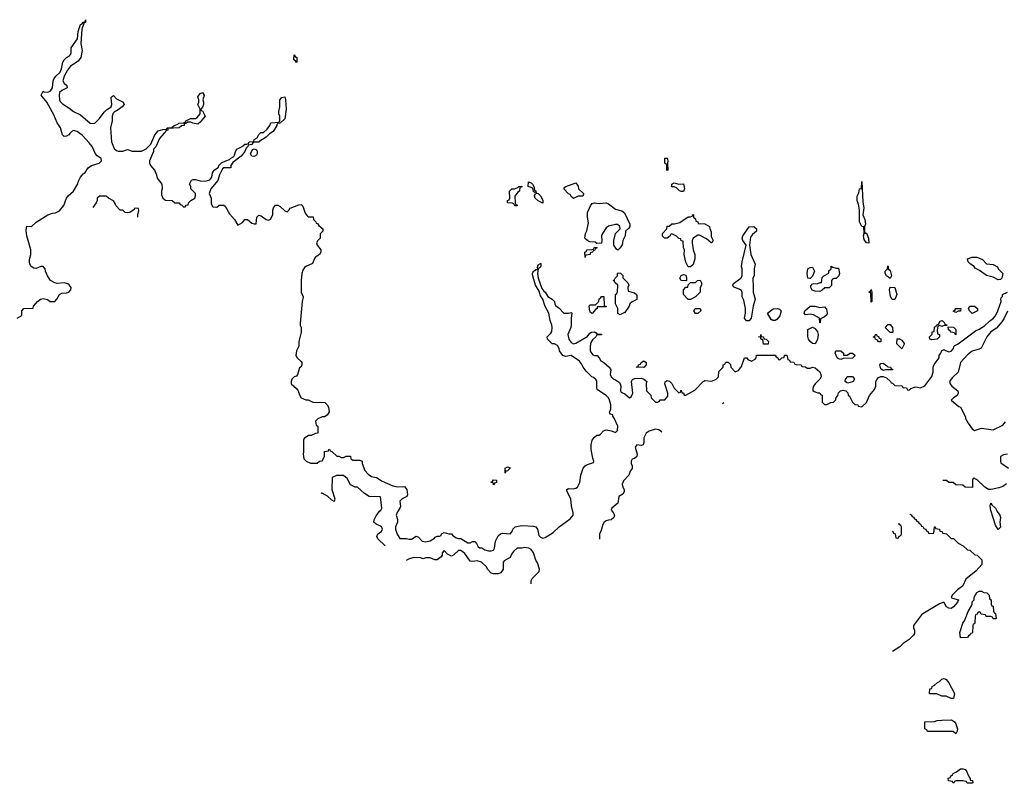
# Model space of a CAD drawing. Header units: inches. Extents: x 2710028 to 2964570, y 496606 to 722708.
# Tile 42 of 228: x 2735170 to 2743564, y 672226 to 678732. Entities that reach past the tile are written whole.
import ezdxf

# ---------------------------------------------------------------- set-up
doc = ezdxf.new("R2010")
doc.units = ezdxf.units.IN
doc.header["$MEASUREMENT"] = 0
doc.layers.add('C7637', color=7, linetype='Continuous')
doc.layers.add('C7647', color=7, linetype='Continuous')

msp = doc.modelspace()

# ---------------------------------------------------------------- linework, layer by layer
at = {"layer": 'C7637', "color": 6}
for points in [[(2735149, 676190), (2735188, 676212), (2735188.7, 676250), (2735206, 676270), (2735286, 676274), (2735288, 676290), (2735322, 676330), (2735348.7, 676350), (2735370, 676355.5), (2735408.1, 676348.1), (2735430, 676331.3), (2735470, 676332), (2735488, 676350), (2735509.4, 676390.6), (2735530, 676400.7), (2735570, 676404), (2735589.4, 676410.6), (2735605.2, 676430), (2735609, 676450), (2735592.9, 676472.9), (2735581.2, 676481.2), (2735550, 676489), (2735490, 676485.2), (2735469.6, 676489.6), (2735434, 676510), (2735406, 676550), (2735389.3, 676590), (2735388.7, 676610), (2735370, 676628.7), (2735350, 676629.2), (2735310, 676612.3), (2735290, 676614.5), (2735269.2, 676630), (2735258, 676650), (2735255.1, 676670), (2735255.1, 676690), (2735264.5, 676730), (2735264.5, 676770), (2735232.3, 676890), (2735225.6, 676934.4), (2735230, 676972), (2735270, 676971), (2735310, 677006.8), (2735409.6, 677070.4), (2735450, 677084), (2735474.8, 677085.2), (2735510, 677102.8), (2735547, 677150), (2735568.1, 677211.9), (2735582.7, 677230), (2735629.3, 677270), (2735666, 677334), (2735669.5, 677350.5), (2735690, 677391.3), (2735710, 677418), (2735729.2, 677430.8), (2735753.2, 677470), (2735782, 677490), (2735848.7, 677510), (2735869, 677530), (2735864, 677550), (2735830, 677573.2), (2735816, 677590), (2735789.3, 677650), (2735763.6, 677683.6), (2735705.6, 677745.6), (2735658.9, 677778.9), (2735630, 677787), (2735617.5, 677782.5), (2735596.7, 677763.3), (2735590, 677749.4), (2735570, 677739.3), (2735550, 677737.2), (2735534, 677750), (2735519.5, 677810), (2735490, 677854), (2735462.4, 677922.4), (2735402.7, 678030), (2735354, 678090), (2735370, 678122), (2735376.9, 678116.9), (2735410, 678113.4), (2735430, 678122.8), (2735442.4, 678137.6), (2735449.6, 678150.4), (2735457, 678210), (2735463.7, 678230), (2735477.2, 678250), (2735514.2, 678285.8), (2735527, 678313), (2735538.4, 678370), (2735549.5, 678390), (2735569.8, 678410.2), (2735595.1, 678424.9), (2735603.6, 678436.4), (2735609.6, 678450.4), (2735610, 678491.3), (2735662.7, 678570), (2735669.5, 678630), (2735689.4, 678690), (2735704, 678696), (2735710, 678710.8), (2735728.4, 678711.6), (2735731.6, 678731.6), (2735730, 678708.7), (2735714, 678706), (2735718, 678698), (2735701, 678650), (2735690.4, 678530), (2735701.6, 678470), (2735690.3, 678409.7), (2735670, 678378), (2735604.2, 678335.8), (2735578, 678302), (2735550.6, 678250), (2735539.1, 678210), (2735550.4, 678190.4), (2735571, 678170), (2735576, 678150), (2735530, 678129.4), (2735510.6, 678110), (2735506, 678090), (2735510.4, 678050), (2735516.1, 678036.1), (2735535.6, 678015.6), (2735590, 677982), (2735630, 677950.7), (2735690, 677920.7), (2735770, 677850.8), (2735790, 677846.8), (2735810, 677851), (2735850, 677890.8), (2735890, 677942.8), (2735910, 677962.8), (2735948.7, 677990), (2735955.3, 678010), (2735949.5, 678070), (2735960.2, 678079.8), (2735970, 678084.7), (2735996.8, 678056.8), (2736051.3, 678030), (2736062, 678010), (2736044.7, 677990), (2736010, 677963.7), (2735975.2, 677944.8), (2735965.8, 677934.2), (2735958, 677910), (2735959.5, 677870), (2735944, 677810), (2735954, 677690), (2735975.2, 677635.2), (2735996.3, 677616.3), (2736010.6, 677610.6), (2736049.4, 677610.6), (2736090, 677624.9), (2736130, 677610.6), (2736210, 677611), (2736249.3, 677630.7), (2736288.7, 677670), (2736321.2, 677750), (2736350, 677786), (2736390, 677797.3), (2736422, 677798), (2736428, 677810), (2736430.9, 677810.9), (2736468, 677812), (2736486, 677830), (2736519, 677841), (2736528, 677850), (2736568, 677852), (2736582, 677858), (2736586, 677870), (2736626, 677890), (2736668.9, 677891.1), (2736682, 677898), (2736708, 677930), (2736708, 677970), (2736689.3, 678009.3), (2736698, 678030), (2736698, 678050), (2736690, 678074), (2736710, 678102), (2736730, 678112), (2736742, 678090), (2736731.3, 678050), (2736738, 678030), (2736738, 678010), (2736730, 677986), (2736714, 677970), (2736718, 677958), (2736730, 677954), (2736751, 677910), (2736710, 677858), (2736690, 677842), (2736646, 677850), (2736630, 677858), (2736602, 677858), (2736587.3, 677847.3), (2736572.7, 677847.3), (2736571.3, 677830), (2736550, 677828), (2736530, 677809.2), (2736434, 677806), (2736432, 677790), (2736415.3, 677784.7), (2736410.7, 677770), (2736398, 677762), (2736361.6, 677718.4), (2736330.3, 677649.7), (2736310.8, 677630), (2736310.5, 677610), (2736277.1, 677530), (2736278, 677510), (2736286.8, 677490), (2736318.8, 677450), (2736336, 677410), (2736342, 677382), (2736381, 677330), (2736384.7, 677290), (2736378, 677270), (2736379.6, 677239.6), (2736391.6, 677211.6), (2736412.7, 677192.7), (2736470, 677192), (2736492.7, 677172.7), (2736530, 677172), (2736538, 677158), (2736550, 677154), (2736570, 677134), (2736582, 677138), (2736588.4, 677151.6), (2736606, 677154), (2736608, 677170), (2736628, 677190), (2736662, 677210), (2736669, 677230), (2736669, 677250), (2736628.7, 677290), (2736628, 677310), (2736618, 677330), (2736635.3, 677364.7), (2736649.2, 677370.8), (2736669.3, 677370.7), (2736710, 677358.8), (2736750, 677354.8), (2736792.5, 677367.5), (2736809, 677390), (2736812.9, 677427.1), (2736828.7, 677450), (2736864.7, 677475.3), (2736869.2, 677490), (2736890, 677511), (2736928, 677530), (2736960.2, 677539.8), (2736970, 677551), (2736994.6, 677565.4), (2737002, 677578), (2737008.7, 677610), (2737022, 677630), (2737055.5, 677644.5), (2737080.2, 677659.8), (2737090, 677671.3), (2737108, 677672), (2737122, 677678), (2737126, 677690), (2737166, 677694), (2737168, 677710), (2737195.3, 677724.7), (2737210, 677754), (2737226, 677770), (2737250, 677772), (2737280.4, 677799.6), (2737302, 677830), (2737310, 677852), (2737382, 677858), (2737387.3, 677872.7), (2737388.7, 677910), (2737379, 677930), (2737379, 677950), (2737388, 677990), (2737388, 678050), (2737406, 678070), (2737430, 678074), (2737436, 678050), (2737442.8, 677970), (2737430, 677886), (2737410, 677866), (2737398, 677862), (2737394, 677850), (2737372, 677848), (2737362, 677838), (2737362, 677830), (2737330, 677778), (2737301, 677759), (2737272, 677730), (2737250, 677715.3), (2737231, 677709), (2737210, 677688.7), (2737172.7, 677687.3), (2737158, 677682), (2737150, 677668), (2737118, 677662), (2737114, 677650), (2737102, 677638), (2737090.6, 677609.4), (2737058, 677570), (2736986, 677514), (2736971.3, 677490), (2736971.3, 677468.7), (2736911.1, 677468.9), (2736899.8, 677460.2), (2736874, 677410), (2736858.5, 677361.5), (2736801, 677290), (2736786.8, 677250), (2736802, 677210), (2736803.6, 677163.6), (2736818, 677138), (2736850, 677134), (2736870, 677151.3), (2736910, 677151.3), (2736922.8, 677142.8), (2736958, 677078), (2737002.8, 677030), (2737030, 676982), (2737070, 677004.7), (2737090, 677030.8), (2737112, 677030), (2737150, 676998), (2737170, 676991.3), (2737187.3, 676992.7), (2737193.2, 677050), (2737210, 677066.8), (2737230, 677060.7), (2737270, 677030.8), (2737290, 677024.7), (2737308.9, 677031.1), (2737328, 677070), (2737329, 677109), (2737335.3, 677130), (2737350, 677152), (2737370, 677151), (2737390, 677141), (2737430, 677102), (2737450, 677094), (2737468.7, 677111.3), (2737474.6, 677125.4), (2737550, 677154.9), (2737570, 677156.3), (2737584.1, 677144.1), (2737603.4, 677083.4), (2737619.8, 677059.8), (2737630, 677051.3), (2737671.1, 677051.1), (2737674, 677030), (2737694, 677010), (2737698, 676998), (2737710, 676994), (2737719.6, 676979.6), (2737754, 676950), (2737754, 676930), (2737732.7, 676907.3), (2737731.3, 676870), (2737710.8, 676849.2), (2737701, 676830), (2737706, 676810), (2737737.3, 676770), (2737737.3, 676750), (2737726, 676730), (2737690.7, 676709.3), (2737682, 676698), (2737666.4, 676653.6), (2737610.4, 676629.6), (2737599.3, 676620.7), (2737583.1, 676596.9), (2737575.5, 676570), (2737570.6, 676510), (2737570.9, 676410.9), (2737586, 676370), (2737577.3, 676330), (2737562.5, 676142.5), (2737562, 676130), (2737570.8, 676109.2), (2737571, 676070), (2737551, 675990), (2737550.8, 675950), (2737530.9, 675909.1), (2737524.7, 675870), (2737534.8, 675850), (2737570, 675818.8), (2737574.9, 675810), (2737575.5, 675790), (2737570, 675775.3), (2737555.3, 675764.7), (2737538.8, 675710), (2737530, 675695.3), (2737510.9, 675689.1), (2737491, 675669), (2737484.7, 675650), (2737484.7, 675630), (2737531.3, 675590), (2737544.7, 675570), (2737554.8, 675534.8), (2737571, 675511), (2737610, 675492), (2737630, 675492), (2737670, 675472), (2737770.4, 675470.4), (2737790, 675451), (2737802, 675430), (2737808, 675390), (2737790, 675362.7), (2737770, 675349.5), (2737750, 675349.2), (2737712, 675330), (2737692, 675310), (2737698, 675278), (2737712, 675270), (2737712, 675210), (2737692.7, 675207.3), (2737654, 675190), (2737631.3, 675188.7), (2737596, 675164), (2737590.9, 675149.1), (2737591, 675050), (2737586, 675030), (2737591.3, 674991.3), (2737611.1, 674971.1), (2737650, 674952), (2737707.3, 674952.7), (2737726, 674970), (2737750, 674974), (2737768, 675010), (2737770, 675054), (2737802, 675058), (2737806, 675070), (2737811.6, 675071.6), (2737818, 675058), (2737830, 675054), (2737872.7, 675012.7), (2737890, 675012), (2737910, 675002), (2737930, 675002), (2737952.7, 675012.7), (2737990, 675014), (2737992, 674990), (2738010, 674978), (2738070, 674978), (2738090, 674971), (2738090.9, 674950.9), (2738111.1, 674891.1), (2738139.8, 674859.8), (2738170, 674838.8), (2738210.8, 674830.8), (2738259.8, 674799.8), (2738350, 674761), (2738390, 674751.3), (2738450, 674754.8), (2738470.3, 674730.3), (2738475.6, 674684.4), (2738470, 674669.4), (2738430.5, 674649.5), (2738411, 674630), (2738415.3, 674584.7), (2738411.3, 674570), (2738390, 674538), (2738380.7, 674510), (2738390, 674474), (2738390.5, 674450), (2738374, 674410), (2738374, 674390), (2738387.1, 674347.1), (2738411.3, 674311.3), (2738468.9, 674311.1), (2738490, 674304.7), (2738510, 674304.7), (2738550.6, 674330.6), (2738570, 674322), (2738602, 674290), (2738630, 674282.8), (2738669.3, 674290.7), (2738705.6, 674314.4), (2738710, 674322), (2738732, 674332), (2738748, 674332), (2738762, 674338), (2738766, 674350), (2738790, 674362), (2738828, 674352), (2738850, 674352), (2738859.6, 674339.6), (2738890, 674318), (2738910, 674311.3), (2738930.7, 674310.7), (2738990, 674276), (2739010, 674276), (2739030, 674286), (2739050, 674284.7), (2739064.7, 674270), (2739079.6, 674239.6), (2739090, 674232), (2739110, 674231), (2739135.3, 674215.3), (2739166.4, 674206.4), (2739190, 674206), (2739209, 674211), (2739219, 674230), (2739227, 674290), (2739250, 674333.4), (2739269.7, 674350.3), (2739290, 674358), (2739350, 674352), (2739369.1, 674370.9), (2739374, 674390), (2739395.3, 674410), (2739450, 674422.4), (2739550, 674418), (2739570, 674410.6), (2739584.9, 674390), (2739595.9, 674335.9), (2739610, 674322.8), (2739630, 674314.8), (2739650, 674318.8), (2739718.6, 674361.4), (2739769.7, 674410.3), (2739862, 674478), (2739887, 674510), (2739889.5, 674530), (2739874.5, 674590), (2739869.6, 674649.6), (2739837.2, 674710), (2739835.3, 674730), (2739850, 674737.3), (2739890, 674735.5), (2739910, 674739.1), (2739925.2, 674750), (2739944.5, 674790), (2739954, 674850), (2739974.5, 674910), (2739989.7, 674930.3), (2740000, 674936.2)], [(2736177.2, 677048.4), (2736177.2, 677070), (2736186, 677106), (2736182, 677122), (2736150, 677126), (2736146.4, 677113.6), (2736110.6, 677089.4), (2736090, 677086), (2736070, 677089.3), (2736050, 677109), (2736026, 677110), (2735990, 677148), (2735985.2, 677165.2), (2735969, 677189), (2735926, 677210), (2735908, 677228), (2735850, 677228), (2735832, 677210), (2735831, 677190), (2735821, 677170), (2735792.5, 677132)], [(2740000, 676858.5), (2739988.7, 676870), (2739993.2, 676910), (2740000, 676922.3)], [(2740000, 676726.6), (2739994, 676726), (2739990, 676706), (2739989, 676751), (2740000, 676756.9)], [(2740000, 675736.1), (2739998, 675738), (2739974, 675770), (2739960.1, 675800.1), (2739941.2, 675821.2), (2739870, 675869.3), (2739823.6, 675863.6), (2739799, 675870), (2739773.2, 675910), (2739769.2, 675930), (2739754.8, 675954.8), (2739730, 675969), (2739708, 675970), (2739669, 676010), (2739668, 676030), (2739698.6, 676061.4), (2739705.6, 676074.4), (2739709.3, 676110), (2739706.6, 676130), (2739693.2, 676170), (2739681.2, 676230), (2739650, 676288), (2739629.5, 676349.5), (2739610, 676378), (2739598.6, 676418.6), (2739566, 676470), (2739543.1, 676556.9), (2739542, 676570), (2739549, 676590), (2739564.7, 676595.3), (2739570, 676602), (2739578, 676602), (2739586, 676610), (2739583.1, 676623.1), (2739590, 676642), (2739610, 676654), (2739614, 676654), (2739614, 676630), (2739610, 676622), (2739591.1, 676608.9), (2739584.7, 676570), (2739590.7, 676530), (2739620.7, 676440.7), (2739638, 676418), (2739650.8, 676410), (2739673.4, 676373.4), (2739710.8, 676350), (2739730.4, 676330.4), (2739730.8, 676310), (2739738, 676298), (2739770, 676274), (2739810, 676230.7), (2739849.3, 676230.7), (2739870, 676238), (2739876, 676230), (2739870.7, 676190), (2739872.7, 676130), (2739868.2, 676110), (2739841.6, 676050), (2739852.7, 676010), (2739870, 675981), (2739890, 675970.6), (2739910, 675977.1), (2740000, 676026.1)], [(2738286.1, 674248.8), (2738286, 674250), (2738224, 674310), (2738215.3, 674330), (2738224, 674350), (2738255.3, 674370), (2738262.7, 674390), (2738258.9, 674398.9), (2738253.2, 674410), (2738240.1, 674420.1), (2738210, 674432.3), (2738189.5, 674450), (2738192.3, 674470), (2738210, 674504.7), (2738236.4, 674543.6), (2738248.4, 674551.6), (2738258, 674570), (2738246, 674666), (2738148, 674670), (2738110, 674695.3), (2738050, 674748), (2738029, 674749), (2737990, 674768), (2737963.1, 674823.1), (2737930, 674848.7), (2737870, 674848.7), (2737834, 674830), (2737831.3, 674730), (2737858, 674650), (2737850, 674626), (2737830, 674638), (2737793.6, 674673.6), (2737750, 674698), (2737742, 674698), (2737738.2, 674694.2)], [(2739529.7, 673924), (2739530, 673954), (2739538, 673970), (2739598, 674030), (2739602, 674050), (2739584.7, 674104.7), (2739570, 674128), (2739549.1, 674189.1), (2739530, 674218), (2739510, 674228.7), (2739470, 674235.3), (2739450.7, 674229.3), (2739410, 674228.7), (2739378.8, 674201.2), (2739361.4, 674178.6), (2739350, 674149), (2739299.6, 674120.4), (2739291.3, 674108.7), (2739290.8, 674050.8), (2739284.5, 674035.5), (2739270, 674019), (2739249.3, 674009.3), (2739210, 674009.3), (2739190, 674015.3), (2739158, 674050), (2739149, 674069), (2739108, 674110), (2739070, 674121.2), (2739030, 674115.3), (2739010, 674118), (2738964.5, 674184.5), (2738930, 674209.2), (2738910, 674209.2), (2738870, 674173.2), (2738850, 674161.2), (2738817.2, 674177.2), (2738790, 674208), (2738772, 674190), (2738771.3, 674170), (2738763.6, 674156.4), (2738730, 674128.7), (2738708.9, 674128.9), (2738670, 674146), (2738630, 674146), (2738610, 674138), (2738587.3, 674147.3), (2738530, 674149), (2738484.5, 674135.5), (2738464.2, 674122.9)]]:
    msp.add_lwpolyline(points, dxfattribs=at)
for points in [[(2737530, 678368), (2737522, 678382), (2737506, 678390), (2737510, 678432), (2737518, 678418), (2737534, 678410), (2737534, 678370)], [(2737170, 677565.2), (2737150, 677569), (2737139, 677590), (2737155.3, 677624.7), (2737168.7, 677631.3), (2737190, 677622), (2737196, 677610), (2737196, 677590), (2737190, 677578)], [(2739630, 677169.2), (2739590, 677188.7), (2739564, 677210), (2739558, 677230), (2739566, 677250), (2739562, 677262), (2739550, 677266), (2739548, 677288), (2739538, 677298), (2739506, 677310), (2739508, 677350), (2739530, 677342), (2739542, 677330), (2739552, 677310), (2739558, 677278), (2739570, 677274), (2739574, 677254), (2739590, 677252), (2739611.3, 677230), (2739630, 677194)], [(2739390, 677146), (2739382, 677162), (2739367.3, 677167.3), (2739328.7, 677170), (2739328, 677190), (2739342, 677198), (2739348, 677212), (2739346, 677270), (2739366, 677290), (2739388.7, 677291.3), (2739418, 677302), (2739426, 677310), (2739450, 677312), (2739451, 677309), (2739446, 677306), (2739434, 677306), (2739431.3, 677270), (2739418, 677262), (2739391.6, 677228.4), (2739394, 677170), (2739398, 677158), (2739410, 677154), (2739410, 677146)], [(2739890, 677208.7), (2739870, 677226), (2739862, 677242), (2739850, 677248.7), (2739809.3, 677290.7), (2739816.4, 677303.6), (2739826, 677310), (2739910, 677342), (2739930, 677312), (2739934.8, 677290), (2739976, 677250), (2739975.3, 677244.7), (2739970, 677229), (2739930, 677228)], [(2739310, 674868.7), (2739309.4, 674910.6), (2739330, 674921), (2739350, 674914), (2739351.3, 674910), (2739330, 674888), (2739314, 674886)], [(2739210, 674768.7), (2739206, 674786), (2739190, 674788), (2739190, 674794), (2739202, 674798), (2739210, 674812), (2739234, 674810), (2739234, 674790), (2739218, 674782)]]:
    msp.add_lwpolyline(points, close=True, dxfattribs=at)
at = {"layer": 'C7647', "color": 6}
for points in [[(2740690, 677446), (2740686, 677450), (2740686, 677490), (2740682, 677502), (2740668.7, 677510), (2740670, 677551.3), (2740690, 677550.8), (2740696, 677530), (2740691.3, 677510), (2740694, 677450)], [(2742410, 676828.7), (2742390, 676829.2), (2742370, 676858), (2742364, 676890), (2742368.7, 676910), (2742367.3, 676967.3), (2742350, 676968.7), (2742329.3, 677010.7), (2742329, 677110), (2742322, 677158), (2742309, 677190), (2742309.3, 677229.3), (2742322.5, 677257.5), (2742330, 677292), (2742346, 677294), (2742350, 677352), (2742358, 677178), (2742366, 677130), (2742358, 677070), (2742374, 677030), (2742381, 676990), (2742371.3, 676970), (2742371.6, 676931.6), (2742374, 676914), (2742390, 676912), (2742406, 676870)], [(2740790, 677330.8), (2740830, 677332), (2740837.3, 677290), (2740830, 677268.7), (2740810, 677268), (2740794, 677274), (2740770, 677298), (2740750, 677308), (2740729.1, 677309.1), (2740728.4, 677331.6), (2740750, 677342)], [(2741070.8, 676829.2), (2741066, 676830), (2741024.7, 676864.7), (2740965.4, 676894.6), (2740950, 676895.3), (2740911, 676869), (2740902, 676850), (2740902, 676830), (2740910.7, 676770), (2740926.8, 676730), (2740926.8, 676693.2), (2740910, 676646), (2740890, 676626), (2740870, 676626), (2740850, 676666), (2740835.3, 676730), (2740838, 676770), (2740829.1, 676789.1), (2740826, 676846), (2740810, 676848), (2740806, 676866), (2740790, 676868), (2740770, 676888), (2740730, 676906), (2740718, 676902), (2740714, 676890), (2740690.7, 676869.3), (2740666, 676870), (2740650, 676886), (2740648.9, 676908.9), (2740688, 676950), (2740690, 676972), (2740707.3, 676972.7), (2740728.9, 676991.1), (2740751.6, 676991.6), (2740796.5, 677003.5), (2740870, 677051.3), (2740888, 677052), (2740902, 677058), (2740910, 677074), (2740914, 677070), (2740914, 677050), (2740930, 677034), (2740934, 677014), (2740952, 677010), (2740954, 676994), (2741010, 676991.3), (2741052, 676970), (2741052.7, 676952.7), (2741063.6, 676923.6), (2741064.7, 676884.7), (2741082, 676850)], [(2741390, 676166), (2741366.8, 676166.8), (2741349.5, 676189.5), (2741357.2, 676230), (2741357.2, 676270), (2741342, 676342), (2741329, 676370), (2741328, 676410), (2741318, 676430), (2741266, 676450), (2741256.4, 676456.4), (2741248.7, 676470), (2741256.4, 676483.6), (2741318, 676530), (2741328.7, 676550), (2741329, 676610), (2741324, 676630), (2741329.2, 676670), (2741364, 676810), (2741335.3, 676850), (2741328.7, 676870), (2741335.3, 676890), (2741390, 676966), (2741429.4, 676970.6), (2741450.8, 676950), (2741450.8, 676930), (2741417.1, 676902.9), (2741400.5, 676879.5), (2741390.8, 676810), (2741402.8, 676730), (2741441, 676650), (2741431, 676610), (2741431.3, 676550), (2741421, 676530), (2741418.8, 676510), (2741424, 676470), (2741422.8, 676410), (2741441, 676350), (2741422.8, 676290), (2741406, 676190)], [(2743510, 676515.3), (2743470, 676539), (2743412.9, 676552.9), (2743400.2, 676560.2), (2743353.6, 676593.6), (2743314.6, 676614.6), (2743308, 676630), (2743275.3, 676650), (2743255.3, 676670), (2743250, 676694), (2743290, 676707.3), (2743330, 676707.3), (2743378, 676690), (2743411.3, 676651.3), (2743470, 676646), (2743505.4, 676625.4), (2743511.3, 676610), (2743552, 676570), (2743542, 676530), (2743530, 676518)], [(2741910, 676526), (2741888, 676530), (2741882, 676570), (2741889.2, 676610), (2741910, 676621), (2741930, 676622), (2741946, 676590), (2741930, 676546)], [(2742130, 676614), (2742150, 676614), (2742158, 676570), (2742152, 676550), (2742130, 676528), (2742110, 676528), (2742099.6, 676520.4), (2742091.6, 676508.4), (2742090, 676466), (2742070, 676446), (2742032.7, 676447.3), (2742010, 676428), (2741990, 676415.3), (2741950, 676419.3), (2741927, 676427), (2741914, 676450), (2741915.3, 676464.7), (2741930, 676482), (2741975.3, 676484.7), (2741994, 676494), (2742006, 676494), (2742010, 676534), (2742026, 676550), (2742068, 676572), (2742069.1, 676590.9), (2742088, 676610), (2742088.7, 676631.3), (2742102, 676622)], [(2742590, 676526), (2742558, 676550), (2742549.2, 676570), (2742549.4, 676590.6), (2742568, 676610), (2742570, 676634), (2742574, 676630), (2742574, 676610), (2742590, 676594), (2742602, 676550)], [(2740290, 676218), (2740270, 676228), (2740268.7, 676270), (2740248, 676310), (2740248, 676390), (2740262, 676398), (2740267.3, 676412.7), (2740268, 676470), (2740246, 676490), (2740242, 676502), (2740228, 676510), (2740242, 676518), (2740246, 676530), (2740266, 676550), (2740266, 676570), (2740270, 676574), (2740291, 676571), (2740310.9, 676550.9), (2740312, 676532), (2740354, 676490), (2740362, 676470), (2740354, 676450), (2740358, 676418), (2740410, 676404.7), (2740431.6, 676388.4), (2740430.9, 676349.1), (2740390, 676328), (2740372, 676310), (2740366, 676290), (2740330, 676238), (2740310, 676228)], [(2740850, 676508), (2740809.2, 676509.2), (2740798, 676530), (2740810, 676552), (2740830, 676562), (2740850, 676554), (2740854, 676530), (2740854, 676510)], [(2740890, 676348.7), (2740869.1, 676349.1), (2740829.3, 676389.3), (2740828.7, 676430), (2740850, 676452), (2740866, 676454), (2740868.4, 676471.6), (2740888, 676492), (2740930, 676492), (2740949.1, 676510.9), (2740970, 676512), (2740982, 676490), (2740982, 676470), (2740972, 676450), (2740972, 676410), (2740931, 676370)], [(2742430, 676326), (2742426, 676406), (2742409.2, 676410), (2742422, 676418), (2742430, 676432), (2742434, 676410), (2742434, 676330)], [(2742608.7, 676348.7), (2742594, 676374), (2742584, 676430), (2742590, 676454), (2742631, 676450), (2742646.8, 676390), (2742630, 676349)], [(2740050, 676229), (2740036.4, 676236.4), (2740029.1, 676249.1), (2740025.2, 676290), (2740030, 676302), (2740078, 676302), (2740108, 676330), (2740110, 676354), (2740122, 676358), (2740130, 676374), (2740150, 676374), (2740152.7, 676292.7), (2740170, 676291.3), (2740170, 676286), (2740094, 676286), (2740092, 676270), (2740078, 676262)], [(2740930, 676228.7), (2740918, 676250), (2740929.5, 676270.5), (2740971.3, 676270), (2740978, 676250), (2740950, 676229.2)], [(2741610, 676169.2), (2741589.3, 676169.3), (2741577.2, 676177.2), (2741546, 676230), (2741592.9, 676267.1), (2741630, 676270.8), (2741646.4, 676266.4), (2741662, 676250), (2741651, 676210), (2741624, 676176)], [(2741990, 676280.7), (2742030, 676284.7), (2742046.8, 676266.8), (2742054, 676230), (2742050, 676218), (2742030, 676199), (2741998, 676182), (2741994, 676150), (2741990, 676148), (2741988, 676190), (2741937.6, 676217.6), (2741910, 676222.7), (2741870, 676218), (2741858, 676230), (2741862, 676250), (2741909.4, 676290.6), (2741949.2, 676290.8)], [(2743150, 676238), (2743128.9, 676248.9), (2743142, 676258), (2743150, 676271), (2743170, 676271.3), (2743194, 676270), (2743190, 676249), (2743171.3, 676248.7)], [(2743290, 676229), (2743266, 676250), (2743258, 676270), (2743270, 676291.3), (2743310, 676292), (2743334, 676270), (2743334, 676250)], [(2743030, 676118), (2743010, 676126), (2742998, 676122), (2742992.7, 676087.3), (2742994, 676054), (2743012, 676050), (2743012, 676030), (2742990, 676009.2), (2742943.1, 676003.1), (2742928, 676010), (2742926, 676030), (2742948, 676052), (2742950, 676072), (2742966, 676074), (2742970, 676114), (2742982, 676118), (2742986, 676130), (2743002, 676138), (2743016.4, 676163.6), (2743034, 676170), (2743054, 676150), (2743058, 676138), (2743070, 676134), (2743074, 676126), (2743050, 676126)], [(2741950, 675969.2), (2741930, 675974), (2741909, 675990), (2741895.3, 676010), (2741888.4, 676031.6), (2741889, 676091), (2741929, 676111), (2741950, 676102), (2741955.3, 676095.3), (2741970, 676072), (2741976, 676050), (2741970, 676006)], [(2742590, 676066), (2742549.1, 676109.1), (2742570, 676134), (2742590, 676134), (2742611.3, 676110), (2742614, 676070), (2742610, 676066)], [(2743150, 676046), (2743142, 676062), (2743128, 676068), (2743110, 676068.7), (2743102, 676082), (2743088, 676090), (2743086, 676114), (2743130, 676111), (2743150, 676092)], [(2741510, 675966), (2741506, 676006), (2741490, 676008), (2741486, 676026), (2741468.7, 676030), (2741487.3, 676032.7), (2741488.7, 676050), (2741492, 676032), (2741511.3, 676030), (2741512.7, 676012.7), (2741534, 676010), (2741554, 675990), (2741550, 675968)], [(2742490, 675986), (2742482, 676002), (2742466, 676010), (2742462, 676022), (2742450, 676026), (2742448, 676030), (2742462, 676038), (2742466, 676050), (2742474, 676050), (2742478, 676038), (2742490, 676034), (2742498, 676018), (2742510, 676014), (2742510, 675986)], [(2742690, 675928), (2742648.7, 675970), (2742650, 676012), (2742670, 676011.3), (2742690, 676002), (2742710, 675974), (2742710, 675966)], [(2742227.3, 675872.7), (2742246, 675890), (2742270, 675892), (2742291.3, 675870), (2742270, 675848.7), (2742190, 675846), (2742170, 675838), (2742150, 675842), (2742138, 675850), (2742122, 675890), (2742128, 675910), (2742170, 675911.3), (2742192, 675890), (2742194, 675874)], [(2740490, 675769), (2740426, 675770), (2740442, 675778), (2740446, 675790), (2740462, 675798), (2740469.3, 675810.7), (2740490, 675826), (2740510.7, 675810), (2740510.8, 675790)], [(2742530, 675742), (2742510, 675758), (2742502, 675790), (2742510, 675802), (2742530, 675806), (2742563.6, 675783.6), (2742570, 675774), (2742594, 675770), (2742598, 675758), (2742610, 675754), (2742610, 675748), (2742550, 675748)], [(2742230, 675636), (2742219.3, 675639.3), (2742206.6, 675650), (2742209.5, 675670), (2742230, 675690.8), (2742270.8, 675690.8), (2742286, 675670), (2742276, 675650), (2742270, 675646.6)], [(2743510, 674389.2), (2743490, 674426), (2743449.3, 674550), (2743442, 674590), (2743448.7, 674611.3), (2743458, 674598), (2743490, 674571), (2743502.8, 674542.8), (2743526, 674510), (2743530.6, 674490.6), (2743524.7, 674450), (2743530.7, 674409.3)], [(2743470, 673626), (2743462, 673642), (2743450, 673646), (2743410, 673646), (2743402, 673662), (2743367.3, 673667.3), (2743362, 673682), (2743350, 673686), (2743338, 673682), (2743332.7, 673667.3), (2743318, 673662), (2743314, 673650), (2743312.7, 673592.7), (2743310, 673586), (2743298, 673582), (2743294, 673570), (2743291.6, 673508.4), (2743278, 673502), (2743274, 673490), (2743258, 673482), (2743250, 673468), (2743190, 673466), (2743188.9, 673468.9), (2743184, 673510), (2743210, 673591.3), (2743224, 673610), (2743255.3, 673690), (2743283.1, 673736.9), (2743289, 673751), (2743290, 673772), (2743308, 673790), (2743308, 673812), (2743328.9, 673851.1), (2743350, 673862), (2743370, 673862), (2743390, 673852), (2743414, 673850), (2743434, 673830), (2743438, 673798), (2743452, 673790), (2743452.7, 673752.7), (2743458, 673738), (2743470, 673734), (2743472.7, 673692.7), (2743478, 673678), (2743490, 673674), (2743494, 673630), (2743490, 673626)], [(2743110, 672948), (2743067.3, 672967.3), (2743030, 672968), (2742987.3, 672987.3), (2742930, 672988), (2742926, 672990), (2742928, 673030), (2742946, 673034), (2742948, 673050), (2742970, 673062), (2742994.6, 673085.4), (2743010, 673092), (2743030, 673112), (2743050, 673118), (2743068.9, 673111.1), (2743090, 673081), (2743138.8, 672990), (2743130, 672948)], [(2743150, 672648), (2743127.3, 672667.3), (2742908.4, 672668.4), (2742902, 672682), (2742886, 672690), (2742886, 672750), (2742967.3, 672752.7), (2742990, 672762), (2743030, 672764.7), (2743110, 672766), (2743122, 672762), (2743138, 672750), (2743150, 672732), (2743164.7, 672690), (2743162, 672670)], [(2743290, 672226), (2743248.4, 672228.4), (2743242, 672242), (2743210, 672248), (2743150, 672246), (2743138, 672242), (2743134, 672230), (2743128, 672228), (2743122, 672242), (2743087.3, 672247.3), (2743086, 672270), (2743106, 672274), (2743108, 672290), (2743122, 672298), (2743128.7, 672310), (2743156, 672324), (2743189.2, 672350), (2743214, 672350), (2743230, 672344.7), (2743241, 672330), (2743255.3, 672295.3), (2743262, 672290), (2743262, 672282), (2743274, 672266), (2743274, 672254), (2743292, 672250), (2743294, 672230)]]:
    msp.add_lwpolyline(points, close=True, dxfattribs=at)
for points in [[(2740000, 676922.3), (2740006.3, 676933.7), (2740018.6, 677001.4), (2740009.4, 677050), (2740009.4, 677090), (2740035.5, 677144.5), (2740050, 677164.7), (2740070, 677170.7), (2740110, 677166.8), (2740170, 677171.3), (2740190, 677164), (2740250, 677118.8), (2740302, 677102), (2740325.4, 677085.4), (2740372, 676990), (2740372, 676970), (2740363.6, 676956.4), (2740334, 676930), (2740331.3, 676890), (2740311.3, 676850), (2740306.4, 676813.6), (2740290, 676788), (2740270, 676768.7), (2740256.4, 676776.4), (2740235.3, 676810), (2740234, 676830), (2740234, 676850), (2740249.4, 676910.6), (2740288, 676950), (2740286, 676970), (2740267.3, 676987.3), (2740248, 676988), (2740190, 676973.2), (2740170, 676959), (2740138.8, 676910), (2740131.3, 676890), (2740134, 676850), (2740130, 676828), (2740090, 676826), (2740075.3, 676835.3), (2740030, 676839), (2740009.2, 676849.2), (2740000, 676858.5)], [(2740000, 676756.9), (2740002, 676758), (2740006, 676770), (2740047.3, 676772.7), (2740062, 676778), (2740070, 676794), (2740092, 676792), (2740090, 676786), (2740078, 676782), (2740070, 676766), (2740058, 676762), (2740054, 676750), (2740034, 676746), (2740032, 676730), (2740000, 676726.6)], [(2740000, 676026.1), (2740009, 676031), (2740030, 676062), (2740046, 676070), (2740070, 676071.3), (2740083.6, 676063.6), (2740090, 676054), (2740131.1, 676051.1), (2740130, 676048), (2740090, 676046), (2740082, 676030), (2740054.4, 676005.6), (2740038, 675982), (2740033, 675950), (2740034, 675914), (2740038.8, 675898.8), (2740056.9, 675876.9), (2740071, 675871), (2740092, 675870), (2740110, 675852), (2740124, 675824), (2740150, 675810.8), (2740196, 675770), (2740210.7, 675750), (2740204.7, 675710), (2740211.3, 675690), (2740230.7, 675670.7), (2740250, 675664), (2740282, 675642), (2740290.4, 675630.4), (2740295.5, 675610), (2740291, 675570), (2740298.8, 675558.8), (2740330, 675544.7), (2740370, 675511.3), (2740382, 675518), (2740396, 675550), (2740386.6, 675650), (2740394.5, 675665.5), (2740410, 675675.5), (2740470, 675678), (2740491.3, 675670), (2740516, 675650), (2740512, 675632), (2740514, 675570), (2740550, 675534), (2740554, 675510), (2740590, 675474), (2740610, 675474), (2740622, 675478), (2740630, 675492), (2740670, 675494), (2740695.3, 675524.7), (2740694, 675550), (2740669.3, 675630), (2740672.9, 675647.1), (2740690, 675658.8), (2740710, 675650.8), (2740730, 675630.8), (2740750, 675592), (2740790, 675554), (2740802, 675558), (2740810, 675574), (2740814, 675554), (2740830, 675552), (2740834, 675534), (2740850, 675532), (2740924.7, 675575.3), (2740995.3, 675650), (2741010, 675656.3), (2741070, 675651), (2741108, 675670), (2741126, 675690), (2741130, 675734), (2741166, 675770), (2741166, 675790), (2741182, 675798), (2741190, 675814), (2741210, 675814), (2741230, 675794), (2741232, 675770), (2741270, 675732), (2741296.5, 675743.5), (2741322, 675778), (2741350, 675852), (2741370, 675851.3), (2741378, 675838), (2741410, 675822), (2741440.4, 675839.6), (2741448.7, 675851.3), (2741450, 675874), (2741610, 675874), (2741618, 675858), (2741632, 675852), (2741638, 675838), (2741650, 675834), (2741668.4, 675851.6), (2741686, 675854), (2741690, 675874), (2741710, 675874), (2741718, 675838), (2741732, 675832), (2741738, 675818), (2741770, 675814), (2741778, 675798), (2741790, 675794), (2741831.6, 675791.6), (2741838, 675778), (2741870, 675774), (2741882, 675762), (2741910, 675762), (2741928.7, 675771.3), (2741950, 675764.7), (2741990, 675731.3), (2742000.7, 675710), (2742002.8, 675690), (2741991, 675670), (2741951.3, 675630), (2741938, 675610), (2741932, 675590), (2741932.7, 675572.7), (2741943.6, 675563.6), (2741972.7, 675552.7), (2741990, 675552), (2741998, 675538), (2742010, 675534), (2742012, 675472), (2742030, 675454), (2742050, 675452), (2742086, 675470), (2742108, 675472), (2742128.4, 675491.6), (2742128.4, 675508.4), (2742144, 675530), (2742150, 675551.3), (2742168.7, 675570), (2742190, 675576), (2742212, 675570), (2742230, 675552), (2742232, 675532), (2742243.6, 675523.6), (2742270, 675474), (2742290, 675454), (2742314, 675450), (2742318, 675438), (2742350, 675434), (2742388.9, 675471.1), (2742415.3, 675530), (2742458.4, 675581.6), (2742469.6, 675610), (2742469.7, 675650.3), (2742479.3, 675670), (2742490, 675682.8), (2742510, 675691), (2742530, 675691.3), (2742559.8, 675679.8), (2742594, 675650), (2742598, 675638), (2742610, 675634), (2742630, 675614), (2742691.6, 675611.6), (2742698, 675598), (2742730, 675594), (2742738, 675578), (2742750, 675574), (2742766, 675590), (2742799, 675601), (2742810, 675602.8), (2742850, 675594), (2742887.5, 675612.5), (2742946.8, 675693.2), (2742958, 675730), (2742958.4, 675770), (2742964.7, 675795.3), (2743008.7, 675850), (2743009.2, 675870.8), (2743022, 675890), (2743030, 675914), (2743050, 675922), (2743055.3, 675915.3), (2743090, 675902.8), (2743110, 675906.8), (2743129.2, 675930), (2743132.9, 675947.1), (2743143.2, 675956.8), (2743170, 675971.3), (2743318.9, 676081.1), (2743350, 676094), (2743395.6, 676124.4), (2743436.6, 676163.4), (2743471.3, 676188.7), (2743489.5, 676210), (2743509.5, 676250), (2743537.2, 676330), (2743535.3, 676350), (2743538, 676362), (2743547.3, 676372.7), (2743548.9, 676391.1), (2743590, 676411.3)], [(2743590, 676248.7), (2743558.3, 676181.7), (2743542, 676158), (2743496.4, 676103.6), (2743448.6, 676071.4), (2743416, 676030), (2743367.5, 675932.5), (2743350, 675923.7), (2743290, 675909), (2743250, 675875.3), (2743190.8, 675810), (2743170.4, 675729.6), (2743119.8, 675680.2), (2743096, 675650), (2743101, 675630), (2743116, 675610), (2743166.8, 675570), (2743170.6, 675550), (2743161, 675530), (2743131.3, 675510), (2743112, 675490), (2743176, 675436), (2743191, 675430), (2743230, 675354), (2743233.2, 675333.2), (2743254.4, 675294.4), (2743290, 675244.7), (2743310, 675231.3), (2743370, 675250.8), (2743470, 675238.8), (2743550, 675278), (2743573.1, 675306.9)], [(2740000, 674936.2), (2740010, 674942), (2740062, 674958), (2740066, 674970), (2740055.3, 674995.3), (2740042.9, 675070), (2740042.7, 675110), (2740049.3, 675150), (2740070, 675176), (2740090, 675191), (2740108.7, 675191.3), (2740120.4, 675199.6), (2740146, 675230), (2740170, 675238), (2740214, 675230), (2740250, 675214), (2740267.3, 675232.7), (2740268, 675270), (2740238, 675338), (2740226, 675354), (2740226, 675366), (2740206, 675370), (2740200.4, 675380.4), (2740198, 675390), (2740208.4, 675411.6), (2740208.7, 675450), (2740199, 675490), (2740189, 675510), (2740169, 675530), (2740097, 675577), (2740089.2, 675590), (2740089.2, 675649.2), (2740084, 675664), (2740063.1, 675683.1), (2740048, 675690), (2740000, 675736.1)], [(2741173.6, 675467.3), (2741172.7, 675467.3), (2741162.5, 675457.9)], [(2740644.5, 675216.5), (2740641.2, 675221.2), (2740618, 675238), (2740590, 675242), (2740535.3, 675224.7), (2740510.9, 675209.1), (2740490.8, 675170), (2740490.5, 675129.5), (2740484.7, 675110), (2740470, 675105.1), (2740430.6, 675109.4), (2740416.3, 675090), (2740432.7, 675030), (2740430.8, 675010), (2740410, 674994), (2740391.3, 674988.7), (2740382, 674970), (2740382, 674950), (2740390.9, 674930.9), (2740390.6, 674909.4), (2740375.3, 674884.7), (2740362, 674850), (2740316.9, 674803.1), (2740305.4, 674774.6), (2740311, 674750), (2740322, 674730), (2740322, 674710), (2740310.4, 674689.6), (2740278.8, 674670), (2740268, 674612), (2740218, 674570), (2740212.7, 674552.7), (2740230, 674532), (2740241, 674510), (2740236, 674490), (2740212, 674470), (2740190.8, 674469.2), (2740170, 674462), (2740152, 674450), (2740142, 674430), (2740124.7, 674370), (2740112, 674350), (2740113.1, 674305.5)], [(2743591, 675030), (2743556.8, 675023.2), (2743532, 675010), (2743530.7, 674970.7), (2743535.3, 674955.3), (2743598, 674910)], [(2743583.6, 674776.4), (2743550, 674755.3), (2743517.3, 674742.7), (2743450.5, 674729.5), (2743430, 674729.4), (2743399, 674750), (2743330, 674815.3), (2743318, 674818), (2743310, 674826), (2743298, 674822), (2743292.7, 674807.3), (2743292.7, 674747.3), (2743230, 674748), (2743210, 674766), (2743150, 674768), (2743127.3, 674787.3), (2743090, 674788), (2743070, 674806), (2743038.6, 674807)], [(2742757.6, 674518.8), (2742758, 674518), (2742770, 674514), (2742778, 674498), (2742790, 674494), (2742798, 674478), (2742810, 674474), (2742818, 674458), (2742830, 674454), (2742838, 674438), (2742850, 674434), (2742858, 674418), (2742870, 674414), (2742878, 674398), (2742894, 674390), (2742898, 674378), (2742912.7, 674372.7), (2742918, 674358), (2742930, 674354), (2742962, 674358), (2742968, 674412), (2742974, 674410), (2742978, 674398), (2743010, 674392), (2743014, 674374), (2743034, 674370), (2743038, 674358), (2743070, 674352), (2743112, 674312), (2743130.9, 674310.9), (2743171.6, 674271.6), (2743214, 674250), (2743250, 674214), (2743270, 674212), (2743312, 674172), (2743332, 674170), (2743371.3, 674130), (2743371, 674090), (2743323.4, 674036.6), (2743235.5, 673964.5), (2743210.5, 673909.5), (2743165.3, 673874.7), (2743118, 673830), (2743112, 673810), (2743122.8, 673802.8), (2743172, 673790), (2743164.7, 673770), (2743131, 673730), (2743110, 673714), (2743090, 673717.2), (2743069.6, 673729.6), (2743048, 673768), (2743010, 673755.1), (2742870, 673669.6), (2742858.9, 673661.1), (2742790.8, 673570), (2742790.8, 673550), (2742798.8, 673530), (2742796.8, 673503.2), (2742790, 673488), (2742752, 673450), (2742702, 673418), (2742672, 673390), (2742610.7, 673349.3)], [(2742607.4, 674374), (2742612, 674372), (2742618, 674358), (2742632.7, 674352.7), (2742638, 674318), (2742650, 674314), (2742662, 674318), (2742667.3, 674332.7), (2742682, 674338), (2742686, 674350), (2742686, 674410), (2742682, 674422), (2742668, 674430), (2742667.8, 674441.9)]]:
    msp.add_lwpolyline(points, dxfattribs=at)

doc.saveas('drawing.dxf')
